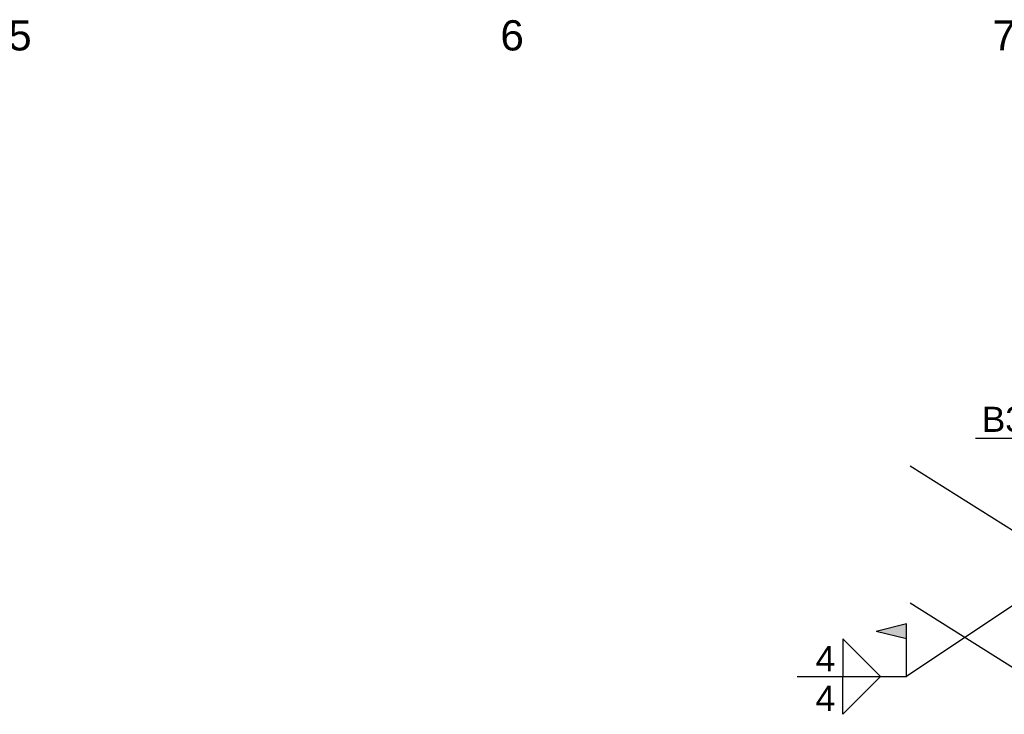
# Model space of a CAD drawing. Header units: millimetres. Extents: x -4888 to 73862, y -29046 to 15504.
# Tile 24 of 111: x 13998 to 21000, y -6770 to -1831. Entities that reach past the tile are written whole.
import ezdxf

# ---------------------------------------------------------------- set-up
doc = ezdxf.new("R2010")
doc.units = ezdxf.units.MM
doc.styles.add('Arial', font='ARIAL.TTF', dxfattribs={"height": 0.2})

# ---------------------------------------------------------------- blocks, each defined once
blk = doc.blocks.new('GridLine-1953139-4947 - 1282')
at = {"color": 136, "linetype": 'Continuous', "style": 'Arial'}
blk.add_text('7', height=214.9, dxfattribs=at).set_placement((20916.6, -2050))
blk = doc.blocks.new('GridLine-1953139-4946 - 1282')
at = {"color": 136, "linetype": 'Continuous', "style": 'Arial'}
blk.add_text('6', height=214.9, dxfattribs=at).set_placement((17416.6, -2050))
blk = doc.blocks.new('GridLine-1953139-4945 - 1282')
at = {"color": 136, "linetype": 'Continuous', "style": 'Arial'}
blk.add_text('5', height=214.9, dxfattribs=at).set_placement((13916.6, -2050))
blk = doc.blocks.new('Part-1953139-24778 - 24750')
at = {"color": 3, "linetype": 'Continuous'}
for p, q in [((20331.4, -5003.6), (22697.4, -6491)), ((20331.4, -5978.1), (21147.3, -6491))]:
    blk.add_line(p, q, dxfattribs=at)
blk = doc.blocks.new('Mark-1953139-24807 - 24750')
at = {"color": 96, "linetype": 'Continuous'}
for p in [(20795.3, -4807), (21500.5, -5285.2)]:
    blk.add_line(p, (21190.9, -4807), dxfattribs=at)
at = {"color": 0, "linetype": 'Continuous'}
blk.add_wipeout([(21145.9, -4762), (21145.9, -4574.5), (20840.3, -4574.5), (20840.3, -4762)], dxfattribs=at)
blk.add_wipeout([(21145.9, -4762), (21145.9, -4574.5), (20840.3, -4574.5), (20840.3, -4762)], dxfattribs=at)
at = {"color": 1, "linetype": 'Continuous', "style": 'Arial'}
blk.add_text('B3', height=179.08, dxfattribs=at).set_placement((20840.3, -4762))
blk = doc.blocks.new('WeldMark-1953139-24875 - 24750')
at = {"linetype": 'Continuous'}
for points in [[(21290.2, -5786), (21472.1, -5720.7), (21342.3, -5863.9)], [(20303.7, -6127), (20303.7, -6234.2), (20089.4, -6180.6)]]:
    blk.add_hatch(color=246, dxfattribs=at).paths.add_polyline_path(points)
at = {"color": 246, "linetype": 'Continuous'}
for p, q in [((21472.1, -5720.7), (20303.7, -6502)), ((20303.7, -6127), (20089.4, -6180.6)), ((20303.7, -6502), (20303.7, -6127)), ((20303.7, -6234.2), (20089.4, -6180.6)), ((20118.9, -6502), (19851, -6234.2)), ((19851, -6234.2), (19851, -6502)), ((19527.2, -6502), (20303.7, -6502)), ((19851, -6502), (20118.9, -6502)), ((19851, -6502), (20118.9, -6502)), ((20118.9, -6502), (19851, -6769.9)), ((19851, -6769.9), (19851, -6502))]:
    blk.add_line(p, q, dxfattribs=at)
at = {"color": 246, "style": 'Arial'}
blk.add_text('4', height=179.1, dxfattribs=at).set_placement((19658.5, -6464.5))
at = {"color": 246, "linetype": 'Continuous', "style": 'Arial'}
blk.add_text('4', height=179.1, dxfattribs=at).set_placement((19658.5, -6745.8))

msp = doc.modelspace()

# ---------------------------------------------------------------- block references
for name in ['GridLine-1953139-4945 - 1282', 'GridLine-1953139-4946 - 1282', 'GridLine-1953139-4947 - 1282', 'Part-1953139-24778 - 24750', 'WeldMark-1953139-24875 - 24750']:
    msp.add_blockref(name, (0, 0))

# ---------------------------------------------------------------- next in the draw order: block references
msp.add_blockref('Mark-1953139-24807 - 24750', (0, 0))

doc.saveas('drawing.dxf')
